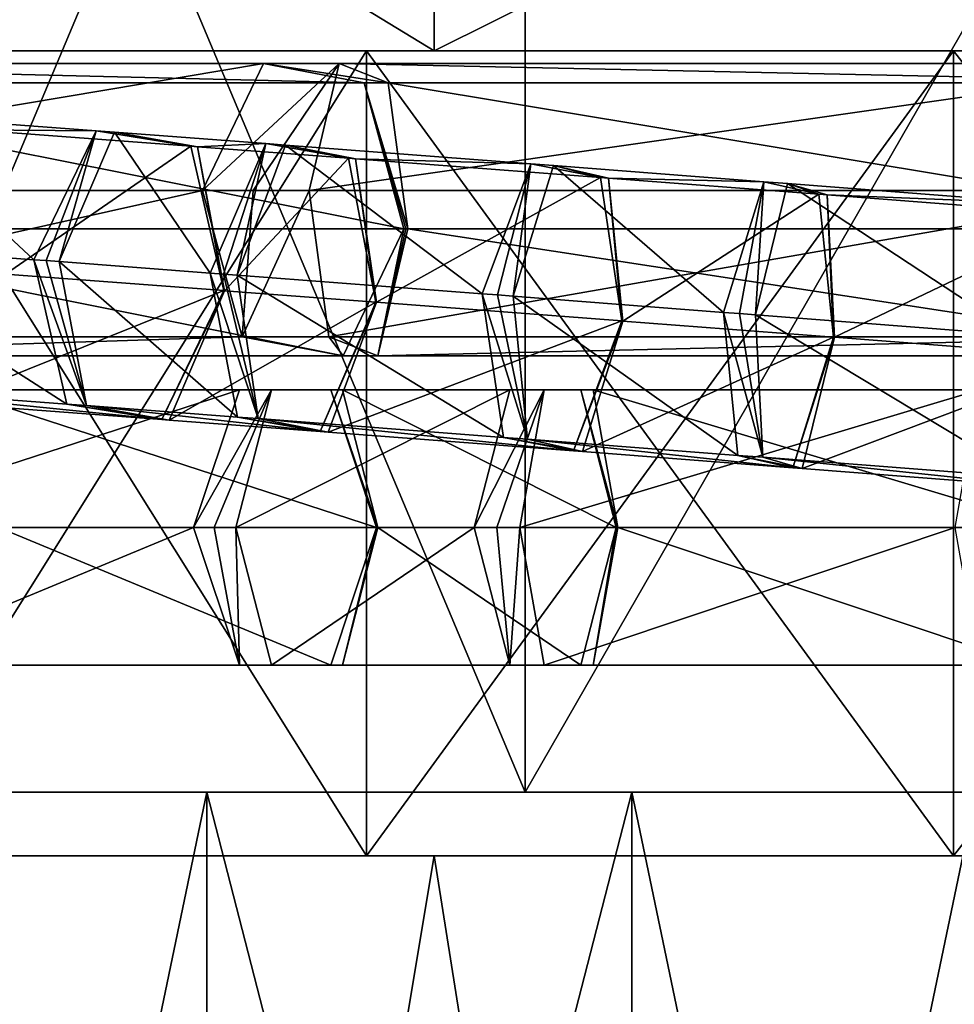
# Model space of a CAD drawing. Header units: millimetres. Extents: x -28.2 to 28.2, y -16.2 to 37.5.
# Tile 15 of 39: x -7.4 to -3, y 15.3 to 19.9. Entities that reach past the tile are written whole.
import ezdxf

# ---------------------------------------------------------------- set-up
doc = ezdxf.new("R2010")
doc.units = ezdxf.units.MM
doc.header["$LTSCALE"] = 65.185185
for name, color, linetype in [('10', 7, 'CONTINUOUS'), ('12', 7, 'CONTINUOUS'), ('13', 7, 'CONTINUOUS'), ('2', 7, 'CONTINUOUS'), ('254', 7, 'CONTINUOUS'), ('255', 7, 'CONTINUOUS'), ('256', 7, 'CONTINUOUS'), ('257', 7, 'CONTINUOUS'), ('258', 7, 'CONTINUOUS'), ('259', 7, 'CONTINUOUS'), ('260', 7, 'CONTINUOUS'), ('261', 7, 'CONTINUOUS'), ('262', 7, 'CONTINUOUS'), ('263', 7, 'CONTINUOUS'), ('3', 7, 'CONTINUOUS'), ('372', 7, 'CONTINUOUS'), ('373', 7, 'CONTINUOUS'), ('374', 7, 'CONTINUOUS'), ('375', 7, 'CONTINUOUS'), ('376', 7, 'CONTINUOUS'), ('377', 7, 'CONTINUOUS'), ('378', 7, 'CONTINUOUS'), ('379', 7, 'CONTINUOUS'), ('380', 7, 'CONTINUOUS'), ('381', 7, 'CONTINUOUS'), ('382', 7, 'CONTINUOUS'), ('383', 7, 'CONTINUOUS'), ('384', 7, 'CONTINUOUS'), ('385', 7, 'CONTINUOUS'), ('386', 7, 'CONTINUOUS'), ('387', 7, 'CONTINUOUS'), ('388', 7, 'CONTINUOUS'), ('389', 7, 'CONTINUOUS'), ('4', 7, 'CONTINUOUS'), ('422', 7, 'CONTINUOUS'), ('423', 7, 'CONTINUOUS'), ('424', 7, 'CONTINUOUS'), ('425', 7, 'CONTINUOUS'), ('426', 7, 'CONTINUOUS'), ('427', 7, 'CONTINUOUS'), ('5', 7, 'CONTINUOUS'), ('6', 7, 'CONTINUOUS'), ('7', 7, 'CONTINUOUS'), ('8', 7, 'CONTINUOUS'), ('9', 7, 'CONTINUOUS')]:
    doc.layers.add(name, color=color, linetype=linetype)

msp = doc.modelspace()

# ---------------------------------------------------------------- linework, layer by layer
at = {"layer": '10', "color": 7, "linetype": 'Continuous'}
for points in [[(-8.1317, 19.8, -8.1317), (-5.75, 19.8, -9.9593), (-8.1317, 16, -8.1317), (-8.1317, 19.8, -8.1317)], [(-5.75, 19.8, -9.9593), (-5.75, 16, -9.9593), (-8.1317, 16, -8.1317), (-5.75, 19.8, -9.9593)], [(-5.75, 19.8, -9.9593), (-2.9765, 19.8, -11.1081), (-5.75, 16, -9.9593), (-5.75, 19.8, -9.9593)], [(-2.9765, 19.8, -11.1081), (-2.9765, 16, -11.1081), (-5.75, 16, -9.9593), (-2.9765, 19.8, -11.1081)], [(0, 19.8, -11.5), (0, 16, -11.5), (-2.9765, 16, -11.1081), (0, 19.8, -11.5)], [(-2.9765, 19.8, -11.1081), (0, 19.8, -11.5), (-2.9765, 16, -11.1081), (-2.9765, 19.8, -11.1081)]]:
    msp.add_3dface(points, dxfattribs=at)
at = {"layer": '12', "color": 7, "linetype": 'Continuous'}
for points in [[(-8.1293, 16.3, -0.0897), (-6.5043, 16.3, 1.0909), (-8.1293, 8.5, -0.0897), (-8.1293, 16.3, -0.0897)], [(-8.1293, 8.5, -0.0897), (-6.5043, 16.3, 1.0909), (-6.5043, 8.5, 1.0909), (-8.1293, 8.5, -0.0897)], [(-6.5043, 16.3, 1.0909), (-4.4957, 16.3, 1.0909), (-6.5043, 8.5, 1.0909), (-6.5043, 16.3, 1.0909)], [(-6.5043, 8.5, 1.0909), (-4.4957, 16.3, 1.0909), (-4.4957, 8.5, 1.0909), (-6.5043, 8.5, 1.0909)], [(-4.4957, 16.3, 1.0909), (-2.8707, 16.3, -0.0897), (-4.4957, 8.5, 1.0909), (-4.4957, 16.3, 1.0909)], [(-4.4957, 8.5, 1.0909), (-2.8707, 16.3, -0.0897), (-2.8707, 8.5, -0.0897), (-4.4957, 8.5, 1.0909)]]:
    msp.add_3dface(points, dxfattribs=at)
at = {"layer": '13', "color": 7, "linetype": 'Continuous'}
for points in [[(-6.5043, 8.5, -5.0909), (-8.1293, 16.3, -3.9103), (-8.1293, 8.5, -3.9103), (-6.5043, 8.5, -5.0909)], [(-6.5043, 16.3, -5.0909), (-8.1293, 16.3, -3.9103), (-6.5043, 8.5, -5.0909), (-6.5043, 16.3, -5.0909)], [(-4.4957, 8.5, -5.0909), (-6.5043, 16.3, -5.0909), (-6.5043, 8.5, -5.0909), (-4.4957, 8.5, -5.0909)], [(-4.4957, 16.3, -5.0909), (-6.5043, 16.3, -5.0909), (-4.4957, 8.5, -5.0909), (-4.4957, 16.3, -5.0909)], [(-2.8707, 16.3, -3.9103), (-4.4957, 16.3, -5.0909), (-2.8707, 8.5, -3.9103), (-2.8707, 16.3, -3.9103)], [(-2.8707, 8.5, -3.9103), (-4.4957, 16.3, -5.0909), (-4.4957, 8.5, -5.0909), (-2.8707, 8.5, -3.9103)]]:
    msp.add_3dface(points, dxfattribs=at)
at = {"layer": '2', "color": 7, "linetype": 'Continuous'}
for points in [[(-5.4294, 16, -11.8119), (-8.1054, 0, -10.1638), (-9.8664, 16, -8.4649), (-5.4294, 16, -11.8119)], [(-2.8928, 0, -12.674), (-8.1054, 0, -10.1638), (-5.4294, 16, -11.8119), (-2.8928, 0, -12.674)], [(0, 16, -13), (-2.8928, 0, -12.674), (-5.4294, 16, -11.8119), (0, 16, -13)]]:
    msp.add_3dface(points, dxfattribs=at)
at = {"layer": '254', "linetype": 'Continuous'}
for points in [[(-6.3502, 18.1995, 10.9037), (-8.3511, 17.55, 9.9529), (-6.5662, 17.55, 11.2103), (-6.3502, 18.1995, 10.9037)], [(-8.1352, 18.1995, 9.6463), (-8.3511, 17.55, 9.9529), (-6.3502, 18.1995, 10.9037), (-8.1352, 18.1995, 9.6463)], [(-5.9183, 18.1995, 10.2905), (-8.1352, 18.1995, 9.6463), (-6.3502, 18.1995, 10.9037), (-5.9183, 18.1995, 10.2905)], [(-7.7032, 18.1995, 9.0332), (-8.1352, 18.1995, 9.6463), (-5.9183, 18.1995, 10.2905), (-7.7032, 18.1995, 9.0332)], [(-5.7023, 17.55, 9.984), (-7.7032, 18.1995, 9.0332), (-5.9183, 18.1995, 10.2905), (-5.7023, 17.55, 9.984)], [(-7.4873, 17.55, 8.7266), (-7.7032, 18.1995, 9.0332), (-5.7023, 17.55, 9.984), (-7.4873, 17.55, 8.7266)]]:
    msp.add_3dface(points, dxfattribs=at)
at = {"layer": '255', "linetype": 'Continuous'}
for points in [[(-8.3511, 17.55, 9.9529), (-8.1352, 16.9005, 9.6463), (-6.5662, 17.55, 11.2103), (-8.3511, 17.55, 9.9529)], [(-6.5662, 17.55, 11.2103), (-8.1352, 16.9005, 9.6463), (-6.3502, 16.9005, 10.9037), (-6.5662, 17.55, 11.2103)], [(-7.7032, 16.9005, 9.0332), (-7.4873, 17.55, 8.7266), (-5.9183, 16.9005, 10.2905), (-7.7032, 16.9005, 9.0332)], [(-7.4873, 17.55, 8.7266), (-5.7023, 17.55, 9.984), (-5.9183, 16.9005, 10.2905), (-7.4873, 17.55, 8.7266)], [(-8.1352, 16.9005, 9.6463), (-7.7032, 16.9005, 9.0332), (-6.3502, 16.9005, 10.9037), (-8.1352, 16.9005, 9.6463)], [(-6.3502, 16.9005, 10.9037), (-7.7032, 16.9005, 9.0332), (-5.9183, 16.9005, 10.2905), (-6.3502, 16.9005, 10.9037)]]:
    msp.add_3dface(points, dxfattribs=at)
at = {"layer": '256', "linetype": 'Continuous'}
for points in [[(-6.1989, 18.1995, 10.9941), (-6.5662, 17.55, 11.2103), (-6.4686, 17.55, 11.2736), (-6.1989, 18.1995, 10.9941)], [(-6.3502, 18.1995, 10.9037), (-6.5662, 17.55, 11.2103), (-6.1989, 18.1995, 10.9941), (-6.3502, 18.1995, 10.9037)], [(-6.3666, 17.55, 11.3295), (-6.1989, 18.1995, 10.9941), (-6.4686, 17.55, 11.2736), (-6.3666, 17.55, 11.3295)], [(-5.8636, 18.1995, 10.3232), (-6.3502, 18.1995, 10.9037), (-6.1989, 18.1995, 10.9941), (-5.8636, 18.1995, 10.3232)], [(-5.9183, 18.1995, 10.2905), (-6.3502, 18.1995, 10.9037), (-5.8636, 18.1995, 10.3232), (-5.9183, 18.1995, 10.2905)], [(-5.6959, 17.55, 9.9878), (-5.9183, 18.1995, 10.2905), (-5.8636, 18.1995, 10.3232), (-5.6959, 17.55, 9.9878)], [(-5.6992, 17.55, 9.986), (-5.9183, 18.1995, 10.2905), (-5.6959, 17.55, 9.9878), (-5.6992, 17.55, 9.986)], [(-5.7023, 17.55, 9.984), (-5.9183, 18.1995, 10.2905), (-5.6992, 17.55, 9.986), (-5.7023, 17.55, 9.984)]]:
    msp.add_3dface(points, dxfattribs=at)
at = {"layer": '257', "linetype": 'Continuous'}
for points in [[(-6.5662, 17.55, 11.2103), (-6.3502, 16.9005, 10.9037), (-6.4686, 17.55, 11.2736), (-6.5662, 17.55, 11.2103)], [(-6.3502, 16.9005, 10.9037), (-6.3666, 17.55, 11.3295), (-6.4686, 17.55, 11.2736), (-6.3502, 16.9005, 10.9037)], [(-6.3666, 17.55, 11.3295), (-6.3502, 16.9005, 10.9037), (-6.1989, 16.9005, 10.9941), (-6.3666, 17.55, 11.3295)], [(-5.9183, 16.9005, 10.2905), (-5.7023, 17.55, 9.984), (-5.8636, 16.9005, 10.3232), (-5.9183, 16.9005, 10.2905)], [(-5.6992, 17.55, 9.986), (-5.6959, 17.55, 9.9878), (-5.8636, 16.9005, 10.3232), (-5.6992, 17.55, 9.986)], [(-5.7023, 17.55, 9.984), (-5.6992, 17.55, 9.986), (-5.8636, 16.9005, 10.3232), (-5.7023, 17.55, 9.984)], [(-6.3502, 16.9005, 10.9037), (-5.9183, 16.9005, 10.2905), (-6.1989, 16.9005, 10.9941), (-6.3502, 16.9005, 10.9037)], [(-6.1989, 16.9005, 10.9941), (-5.9183, 16.9005, 10.2905), (-5.8636, 16.9005, 10.3232), (-6.1989, 16.9005, 10.9941)]]:
    msp.add_3dface(points, dxfattribs=at)
at = {"layer": '258', "linetype": 'Continuous'}
for points in [[(-6.1989, 18.1995, 10.9941), (-6.3666, 17.55, 11.3295), (-5.0731, 18.1995, 11.5568), (-6.1989, 18.1995, 10.9941)], [(-5.0731, 18.1995, 11.5568), (-6.3666, 17.55, 11.3295), (-5.2407, 17.55, 11.8923), (-5.0731, 18.1995, 11.5568)], [(-5.8636, 18.1995, 10.3232), (-6.1989, 18.1995, 10.9941), (-4.7377, 18.1995, 10.886), (-5.8636, 18.1995, 10.3232)], [(-4.7377, 18.1995, 10.886), (-6.1989, 18.1995, 10.9941), (-5.0731, 18.1995, 11.5568), (-4.7377, 18.1995, 10.886)], [(-5.6959, 17.55, 9.9878), (-5.8636, 18.1995, 10.3232), (-4.5701, 17.55, 10.5506), (-5.6959, 17.55, 9.9878)], [(-4.5701, 17.55, 10.5506), (-5.8636, 18.1995, 10.3232), (-4.7377, 18.1995, 10.886), (-4.5701, 17.55, 10.5506)]]:
    msp.add_3dface(points, dxfattribs=at)
at = {"layer": '259', "linetype": 'Continuous'}
for points in [[(-6.3666, 17.55, 11.3295), (-6.1989, 16.9005, 10.9941), (-5.2407, 17.55, 11.8923), (-6.3666, 17.55, 11.3295)], [(-5.2407, 17.55, 11.8923), (-6.1989, 16.9005, 10.9941), (-5.0731, 16.9005, 11.5568), (-5.2407, 17.55, 11.8923)], [(-5.8636, 16.9005, 10.3232), (-5.6959, 17.55, 9.9878), (-4.7377, 16.9005, 10.886), (-5.8636, 16.9005, 10.3232)], [(-5.6959, 17.55, 9.9878), (-4.5701, 17.55, 10.5506), (-4.7377, 16.9005, 10.886), (-5.6959, 17.55, 9.9878)], [(-6.1989, 16.9005, 10.9941), (-5.8636, 16.9005, 10.3232), (-5.0731, 16.9005, 11.5568), (-6.1989, 16.9005, 10.9941)], [(-5.0731, 16.9005, 11.5568), (-5.8636, 16.9005, 10.3232), (-4.7377, 16.9005, 10.886), (-5.0731, 16.9005, 11.5568)]]:
    msp.add_3dface(points, dxfattribs=at)
at = {"layer": '260', "linetype": 'Continuous'}
for points in [[(-4.9099, 18.1995, 11.6236), (-5.2407, 17.55, 11.8923), (-5.1348, 17.55, 11.9404), (-4.9099, 18.1995, 11.6236)], [(-5.0731, 18.1995, 11.5568), (-5.2407, 17.55, 11.8923), (-4.9099, 18.1995, 11.6236), (-5.0731, 18.1995, 11.5568)], [(-5.0255, 17.55, 11.9804), (-4.9099, 18.1995, 11.6236), (-5.1348, 17.55, 11.9404), (-5.0255, 17.55, 11.9804)], [(-4.6787, 18.1995, 10.9101), (-5.0731, 18.1995, 11.5568), (-4.9099, 18.1995, 11.6236), (-4.6787, 18.1995, 10.9101)], [(-4.7377, 18.1995, 10.886), (-5.0731, 18.1995, 11.5568), (-4.6787, 18.1995, 10.9101), (-4.7377, 18.1995, 10.886)], [(-4.5631, 17.55, 10.5534), (-4.7377, 18.1995, 10.886), (-4.6787, 18.1995, 10.9101), (-4.5631, 17.55, 10.5534)], [(-4.5667, 17.55, 10.5521), (-4.7377, 18.1995, 10.886), (-4.5631, 17.55, 10.5534), (-4.5667, 17.55, 10.5521)], [(-4.5701, 17.55, 10.5506), (-4.7377, 18.1995, 10.886), (-4.5667, 17.55, 10.5521), (-4.5701, 17.55, 10.5506)]]:
    msp.add_3dface(points, dxfattribs=at)
at = {"layer": '261', "linetype": 'Continuous'}
for points in [[(-5.2407, 17.55, 11.8923), (-5.0731, 16.9005, 11.5568), (-5.1348, 17.55, 11.9404), (-5.2407, 17.55, 11.8923)], [(-5.0731, 16.9005, 11.5568), (-5.0255, 17.55, 11.9804), (-5.1348, 17.55, 11.9404), (-5.0731, 16.9005, 11.5568)], [(-5.0255, 17.55, 11.9804), (-5.0731, 16.9005, 11.5568), (-4.9099, 16.9005, 11.6236), (-5.0255, 17.55, 11.9804)], [(-4.7377, 16.9005, 10.886), (-4.5701, 17.55, 10.5506), (-4.6787, 16.9005, 10.9101), (-4.7377, 16.9005, 10.886)], [(-4.5667, 17.55, 10.5521), (-4.5631, 17.55, 10.5534), (-4.6787, 16.9005, 10.9101), (-4.5667, 17.55, 10.5521)], [(-4.5701, 17.55, 10.5506), (-4.5667, 17.55, 10.5521), (-4.6787, 16.9005, 10.9101), (-4.5701, 17.55, 10.5506)], [(-5.0731, 16.9005, 11.5568), (-4.7377, 16.9005, 10.886), (-4.9099, 16.9005, 11.6236), (-5.0731, 16.9005, 11.5568)], [(-4.9099, 16.9005, 11.6236), (-4.7377, 16.9005, 10.886), (-4.6787, 16.9005, 10.9101), (-4.9099, 16.9005, 11.6236)]]:
    msp.add_3dface(points, dxfattribs=at)
at = {"layer": '262', "linetype": 'Continuous'}
for points in [[(-2.8545, 18.1995, 12.2896), (-5.0255, 17.55, 11.9804), (-2.97, 17.55, 12.6464), (-2.8545, 18.1995, 12.2896)], [(-4.9099, 18.1995, 11.6236), (-5.0255, 17.55, 11.9804), (-2.8545, 18.1995, 12.2896), (-4.9099, 18.1995, 11.6236)], [(-2.6233, 18.1995, 11.5762), (-4.9099, 18.1995, 11.6236), (-2.8545, 18.1995, 12.2896), (-2.6233, 18.1995, 11.5762)], [(-4.6787, 18.1995, 10.9101), (-4.9099, 18.1995, 11.6236), (-2.6233, 18.1995, 11.5762), (-4.6787, 18.1995, 10.9101)], [(-2.5077, 17.55, 11.2194), (-4.6787, 18.1995, 10.9101), (-2.6233, 18.1995, 11.5762), (-2.5077, 17.55, 11.2194)], [(-4.5631, 17.55, 10.5534), (-4.6787, 18.1995, 10.9101), (-2.5077, 17.55, 11.2194), (-4.5631, 17.55, 10.5534)]]:
    msp.add_3dface(points, dxfattribs=at)
at = {"layer": '263', "linetype": 'Continuous'}
for points in [[(-5.0255, 17.55, 11.9804), (-4.9099, 16.9005, 11.6236), (-2.97, 17.55, 12.6464), (-5.0255, 17.55, 11.9804)], [(-2.97, 17.55, 12.6464), (-4.9099, 16.9005, 11.6236), (-2.8545, 16.9005, 12.2896), (-2.97, 17.55, 12.6464)], [(-4.6787, 16.9005, 10.9101), (-4.5631, 17.55, 10.5534), (-2.6233, 16.9005, 11.5762), (-4.6787, 16.9005, 10.9101)], [(-4.5631, 17.55, 10.5534), (-2.5077, 17.55, 11.2194), (-2.6233, 16.9005, 11.5762), (-4.5631, 17.55, 10.5534)], [(-4.9099, 16.9005, 11.6236), (-4.6787, 16.9005, 10.9101), (-2.8545, 16.9005, 12.2896), (-4.9099, 16.9005, 11.6236)], [(-2.8545, 16.9005, 12.2896), (-4.6787, 16.9005, 10.9101), (-2.6233, 16.9005, 11.5762), (-2.8545, 16.9005, 12.2896)]]:
    msp.add_3dface(points, dxfattribs=at)
at = {"layer": '3', "color": 7, "linetype": 'Continuous'}
for points in [[(-9.8664, 22.5, -8.4649), (-5.4294, 22.5, -11.8119), (-9.8664, 19.8, -8.4649), (-9.8664, 22.5, -8.4649)], [(-9.8664, 19.8, -8.4649), (-5.4294, 22.5, -11.8119), (-5.4294, 19.8, -11.8119), (-9.8664, 19.8, -8.4649)], [(-9.8664, 22.5, 8.4649), (-5.4294, 19.8, 11.8119), (-5.4294, 22.5, 11.8119), (-9.8664, 22.5, 8.4649)], [(-9.8664, 19.8, 8.4649), (-5.4294, 19.8, 11.8119), (-9.8664, 22.5, 8.4649), (-9.8664, 19.8, 8.4649)], [(-5.4294, 19.8, -11.8119), (0, 22.5, -13), (0, 19.8, -13), (-5.4294, 19.8, -11.8119)], [(-5.4294, 22.5, -11.8119), (0, 22.5, -13), (-5.4294, 19.8, -11.8119), (-5.4294, 22.5, -11.8119)], [(-5.4294, 19.8, 11.8119), (0, 19.8, 13), (-5.4294, 22.5, 11.8119), (-5.4294, 19.8, 11.8119)], [(-5.4294, 22.5, 11.8119), (0, 19.8, 13), (0, 22.5, 13), (-5.4294, 22.5, 11.8119)], [(-9.8664, 16, 8.4649), (-8.1054, 0, 10.1638), (-5.4294, 16, 11.8119), (-9.8664, 16, 8.4649)], [(-8.1054, 0, 10.1638), (-2.8928, 0, 12.674), (-5.4294, 16, 11.8119), (-8.1054, 0, 10.1638)], [(-5.4294, 16, 11.8119), (-2.8928, 0, 12.674), (0, 16, 13), (-5.4294, 16, 11.8119)]]:
    msp.add_3dface(points, dxfattribs=at)
at = {"layer": '372', "linetype": 'Continuous'}
for points in [[(-3.7605, 19.1733, -12.0149), (-2.6715, 18.4577, -12.7354), (-3.9122, 18.5537, -12.4094), (-3.7605, 19.1733, -12.0149)], [(-2.5198, 19.0772, -12.3409), (-2.6715, 18.4577, -12.7354), (-3.7605, 19.1733, -12.0149), (-2.5198, 19.0772, -12.3409)], [(-3.5743, 19.1203, -11.2903), (-2.5198, 19.0772, -12.3409), (-3.7605, 19.1733, -12.0149), (-3.5743, 19.1203, -11.2903)], [(-2.3336, 19.0242, -11.6163), (-2.5198, 19.0772, -12.3409), (-3.5743, 19.1203, -11.2903), (-2.3336, 19.0242, -11.6163)], [(-3.5396, 18.4477, -10.9603), (-2.3336, 19.0242, -11.6163), (-3.5743, 19.1203, -11.2903), (-3.5396, 18.4477, -10.9603)], [(-2.299, 18.3516, -11.2863), (-2.3336, 19.0242, -11.6163), (-3.5396, 18.4477, -10.9603), (-2.299, 18.3516, -11.2863)]]:
    msp.add_3dface(points, dxfattribs=at)
at = {"layer": '373', "linetype": 'Continuous'}
for points in [[(-3.9122, 18.5537, -12.4094), (-2.6368, 17.7851, -12.4053), (-3.8775, 17.8811, -12.0794), (-3.9122, 18.5537, -12.4094)], [(-2.6715, 18.4577, -12.7354), (-2.6368, 17.7851, -12.4053), (-3.9122, 18.5537, -12.4094), (-2.6715, 18.4577, -12.7354)], [(-2.299, 18.3516, -11.2863), (-3.5396, 18.4477, -10.9603), (-3.6913, 17.8281, -11.3548), (-2.299, 18.3516, -11.2863)], [(-2.4506, 17.7321, -11.6808), (-2.299, 18.3516, -11.2863), (-3.6913, 17.8281, -11.3548), (-2.4506, 17.7321, -11.6808)], [(-2.6368, 17.7851, -12.4053), (-2.4506, 17.7321, -11.6808), (-3.8775, 17.8811, -12.0794), (-2.6368, 17.7851, -12.4053)], [(-3.8775, 17.8811, -12.0794), (-2.4506, 17.7321, -11.6808), (-3.6913, 17.8281, -11.3548), (-3.8775, 17.8811, -12.0794)]]:
    msp.add_3dface(points, dxfattribs=at)
at = {"layer": '374', "linetype": 'Continuous'}
for points in [[(-4.0634, 18.5654, -12.3612), (-3.8723, 19.1819, -11.9793), (-3.9884, 18.5596, -12.3873), (-4.0634, 18.5654, -12.3612)], [(-3.8723, 19.1819, -11.9793), (-3.9122, 18.5537, -12.4094), (-3.9884, 18.5596, -12.3873), (-3.8723, 19.1819, -11.9793)], [(-3.7605, 19.1733, -12.0149), (-3.9122, 18.5537, -12.4094), (-3.8723, 19.1819, -11.9793), (-3.7605, 19.1733, -12.0149)], [(-3.6129, 19.1233, -11.278), (-3.7605, 19.1733, -12.0149), (-3.8723, 19.1819, -11.9793), (-3.6129, 19.1233, -11.278)], [(-3.5743, 19.1203, -11.2903), (-3.7605, 19.1733, -12.0149), (-3.6129, 19.1233, -11.278), (-3.5743, 19.1203, -11.2903)], [(-3.5446, 18.4481, -10.9587), (-3.5743, 19.1203, -11.2903), (-3.6129, 19.1233, -11.278), (-3.5446, 18.4481, -10.9587)], [(-3.5421, 18.4479, -10.9596), (-3.5743, 19.1203, -11.2903), (-3.5446, 18.4481, -10.9587), (-3.5421, 18.4479, -10.9596)], [(-3.5396, 18.4477, -10.9603), (-3.5743, 19.1203, -11.2903), (-3.5421, 18.4479, -10.9596), (-3.5396, 18.4477, -10.9603)]]:
    msp.add_3dface(points, dxfattribs=at)
at = {"layer": '375', "linetype": 'Continuous'}
for points in [[(-4.0634, 18.5654, -12.3612), (-3.8775, 17.8811, -12.0794), (-3.9952, 17.8902, -12.0419), (-4.0634, 18.5654, -12.3612)], [(-3.8775, 17.8811, -12.0794), (-4.0634, 18.5654, -12.3612), (-3.9884, 18.5596, -12.3873), (-3.8775, 17.8811, -12.0794)], [(-3.9122, 18.5537, -12.4094), (-3.8775, 17.8811, -12.0794), (-3.9884, 18.5596, -12.3873), (-3.9122, 18.5537, -12.4094)], [(-3.5421, 18.4479, -10.9596), (-3.5446, 18.4481, -10.9587), (-3.7358, 17.8316, -11.3406), (-3.5421, 18.4479, -10.9596)], [(-3.5396, 18.4477, -10.9603), (-3.5421, 18.4479, -10.9596), (-3.7358, 17.8316, -11.3406), (-3.5396, 18.4477, -10.9603)], [(-3.6913, 17.8281, -11.3548), (-3.5396, 18.4477, -10.9603), (-3.7358, 17.8316, -11.3406), (-3.6913, 17.8281, -11.3548)], [(-3.9952, 17.8902, -12.0419), (-3.6913, 17.8281, -11.3548), (-3.7358, 17.8316, -11.3406), (-3.9952, 17.8902, -12.0419)], [(-3.8775, 17.8811, -12.0794), (-3.6913, 17.8281, -11.3548), (-3.9952, 17.8902, -12.0419), (-3.8775, 17.8811, -12.0794)]]:
    msp.add_3dface(points, dxfattribs=at)
at = {"layer": '376', "linetype": 'Continuous'}
for points in [[(-4.8662, 19.2583, -11.6052), (-4.0634, 18.5654, -12.3612), (-5.0573, 18.6418, -11.9872), (-4.8662, 19.2583, -11.6052)], [(-4.6068, 19.1997, -10.904), (-3.8723, 19.1819, -11.9793), (-4.8662, 19.2583, -11.6052), (-4.6068, 19.1997, -10.904)], [(-3.8723, 19.1819, -11.9793), (-4.0634, 18.5654, -12.3612), (-4.8662, 19.2583, -11.6052), (-3.8723, 19.1819, -11.9793)], [(-4.5385, 18.5245, -10.5847), (-3.6129, 19.1233, -11.278), (-4.6068, 19.1997, -10.904), (-4.5385, 18.5245, -10.5847)], [(-3.6129, 19.1233, -11.278), (-3.8723, 19.1819, -11.9793), (-4.6068, 19.1997, -10.904), (-3.6129, 19.1233, -11.278)], [(-3.5446, 18.4481, -10.9587), (-3.6129, 19.1233, -11.278), (-4.5385, 18.5245, -10.5847), (-3.5446, 18.4481, -10.9587)]]:
    msp.add_3dface(points, dxfattribs=at)
at = {"layer": '377', "linetype": 'Continuous'}
for points in [[(-4.0634, 18.5654, -12.3612), (-3.9952, 17.8902, -12.0419), (-5.0573, 18.6418, -11.9872), (-4.0634, 18.5654, -12.3612)], [(-5.0573, 18.6418, -11.9872), (-3.9952, 17.8902, -12.0419), (-4.9891, 17.9667, -11.6678), (-5.0573, 18.6418, -11.9872)], [(-3.5446, 18.4481, -10.9587), (-4.5385, 18.5245, -10.5847), (-4.7297, 17.908, -10.9666), (-3.5446, 18.4481, -10.9587)], [(-3.7358, 17.8316, -11.3406), (-3.5446, 18.4481, -10.9587), (-4.7297, 17.908, -10.9666), (-3.7358, 17.8316, -11.3406)], [(-4.9891, 17.9667, -11.6678), (-3.7358, 17.8316, -11.3406), (-4.7297, 17.908, -10.9666), (-4.9891, 17.9667, -11.6678)], [(-3.9952, 17.8902, -12.0419), (-3.7358, 17.8316, -11.3406), (-4.9891, 17.9667, -11.6678), (-3.9952, 17.8902, -12.0419)]]:
    msp.add_3dface(points, dxfattribs=at)
at = {"layer": '378', "linetype": 'Continuous'}
for points in [[(-5.2029, 18.653, -11.9237), (-4.9737, 19.2666, -11.5583), (-5.1309, 18.6475, -11.9573), (-5.2029, 18.653, -11.9237)], [(-4.9737, 19.2666, -11.5583), (-5.0573, 18.6418, -11.9872), (-5.1309, 18.6475, -11.9573), (-4.9737, 19.2666, -11.5583)], [(-4.8662, 19.2583, -11.6052), (-5.0573, 18.6418, -11.9872), (-4.9737, 19.2666, -11.5583), (-4.8662, 19.2583, -11.6052)], [(-4.6439, 19.2025, -10.8878), (-4.8662, 19.2583, -11.6052), (-4.9737, 19.2666, -11.5583), (-4.6439, 19.2025, -10.8878)], [(-4.6068, 19.1997, -10.904), (-4.8662, 19.2583, -11.6052), (-4.6439, 19.2025, -10.8878), (-4.6068, 19.1997, -10.904)], [(-4.5433, 18.5249, -10.5826), (-4.6068, 19.1997, -10.904), (-4.6439, 19.2025, -10.8878), (-4.5433, 18.5249, -10.5826)], [(-4.5385, 18.5245, -10.5847), (-4.6068, 19.1997, -10.904), (-4.5409, 18.5247, -10.5837), (-4.5385, 18.5245, -10.5847)], [(-4.5409, 18.5247, -10.5837), (-4.6068, 19.1997, -10.904), (-4.5433, 18.5249, -10.5826), (-4.5409, 18.5247, -10.5837)]]:
    msp.add_3dface(points, dxfattribs=at)
at = {"layer": '379', "linetype": 'Continuous'}
for points in [[(-5.2029, 18.653, -11.9237), (-4.9891, 17.9667, -11.6678), (-5.1022, 17.9753, -11.6185), (-5.2029, 18.653, -11.9237)], [(-4.9891, 17.9667, -11.6678), (-5.2029, 18.653, -11.9237), (-5.1309, 18.6475, -11.9573), (-4.9891, 17.9667, -11.6678)], [(-5.0573, 18.6418, -11.9872), (-4.9891, 17.9667, -11.6678), (-5.1309, 18.6475, -11.9573), (-5.0573, 18.6418, -11.9872)], [(-4.5409, 18.5247, -10.5837), (-4.5433, 18.5249, -10.5826), (-4.7725, 17.9113, -10.9479), (-4.5409, 18.5247, -10.5837)], [(-4.5385, 18.5245, -10.5847), (-4.5409, 18.5247, -10.5837), (-4.7725, 17.9113, -10.9479), (-4.5385, 18.5245, -10.5847)], [(-4.7297, 17.908, -10.9666), (-4.5385, 18.5245, -10.5847), (-4.7725, 17.9113, -10.9479), (-4.7297, 17.908, -10.9666)], [(-5.1022, 17.9753, -11.6185), (-4.7297, 17.908, -10.9666), (-4.7725, 17.9113, -10.9479), (-5.1022, 17.9753, -11.6185)], [(-4.9891, 17.9667, -11.6678), (-4.7297, 17.908, -10.9666), (-5.1022, 17.9753, -11.6185), (-4.9891, 17.9667, -11.6678)]]:
    msp.add_3dface(points, dxfattribs=at)
at = {"layer": '380', "linetype": 'Continuous'}
for points in [[(-6.1321, 19.355, -10.9802), (-5.2029, 18.653, -11.9237), (-6.3612, 18.7414, -11.3455), (-6.1321, 19.355, -10.9802)], [(-5.8023, 19.2909, -10.3096), (-4.9737, 19.2666, -11.5583), (-6.1321, 19.355, -10.9802), (-5.8023, 19.2909, -10.3096)], [(-4.9737, 19.2666, -11.5583), (-5.2029, 18.653, -11.9237), (-6.1321, 19.355, -10.9802), (-4.9737, 19.2666, -11.5583)], [(-5.7017, 18.6133, -10.0044), (-4.6439, 19.2025, -10.8878), (-5.8023, 19.2909, -10.3096), (-5.7017, 18.6133, -10.0044)], [(-4.6439, 19.2025, -10.8878), (-4.9737, 19.2666, -11.5583), (-5.8023, 19.2909, -10.3096), (-4.6439, 19.2025, -10.8878)], [(-4.5433, 18.5249, -10.5826), (-4.6439, 19.2025, -10.8878), (-5.7017, 18.6133, -10.0044), (-4.5433, 18.5249, -10.5826)]]:
    msp.add_3dface(points, dxfattribs=at)
at = {"layer": '381', "linetype": 'Continuous'}
for points in [[(-6.3612, 18.7414, -11.3455), (-5.1022, 17.9753, -11.6185), (-6.2606, 18.0637, -11.0403), (-6.3612, 18.7414, -11.3455)], [(-5.2029, 18.653, -11.9237), (-5.1022, 17.9753, -11.6185), (-6.3612, 18.7414, -11.3455), (-5.2029, 18.653, -11.9237)], [(-4.5433, 18.5249, -10.5826), (-5.7017, 18.6133, -10.0044), (-5.9308, 17.9997, -10.3698), (-4.5433, 18.5249, -10.5826)], [(-4.7725, 17.9113, -10.9479), (-4.5433, 18.5249, -10.5826), (-5.9308, 17.9997, -10.3698), (-4.7725, 17.9113, -10.9479)], [(-6.2606, 18.0637, -11.0403), (-4.7725, 17.9113, -10.9479), (-5.9308, 17.9997, -10.3698), (-6.2606, 18.0637, -11.0403)], [(-5.1022, 17.9753, -11.6185), (-4.7725, 17.9113, -10.9479), (-6.2606, 18.0637, -11.0403), (-5.1022, 17.9753, -11.6185)]]:
    msp.add_3dface(points, dxfattribs=at)
at = {"layer": '382', "linetype": 'Continuous'}
for points in [[(-6.4873, 18.7509, -11.2751), (-6.2252, 19.3621, -10.9281), (-6.4251, 18.7462, -11.3118), (-6.4873, 18.7509, -11.2751)], [(-6.2252, 19.3621, -10.9281), (-6.3612, 18.7414, -11.3455), (-6.4251, 18.7462, -11.3118), (-6.2252, 19.3621, -10.9281)], [(-6.1321, 19.355, -10.9802), (-6.3612, 18.7414, -11.3455), (-6.2252, 19.3621, -10.9281), (-6.1321, 19.355, -10.9802)], [(-5.8344, 19.2934, -10.2917), (-6.1321, 19.355, -10.9802), (-6.2252, 19.3621, -10.9281), (-5.8344, 19.2934, -10.2917)], [(-5.8023, 19.2909, -10.3096), (-6.1321, 19.355, -10.9802), (-5.8344, 19.2934, -10.2917), (-5.8023, 19.2909, -10.3096)], [(-5.7058, 18.6136, -10.0021), (-5.8023, 19.2909, -10.3096), (-5.8344, 19.2934, -10.2917), (-5.7058, 18.6136, -10.0021)], [(-5.7017, 18.6133, -10.0044), (-5.8023, 19.2909, -10.3096), (-5.7037, 18.6134, -10.0033), (-5.7017, 18.6133, -10.0044)], [(-5.7037, 18.6134, -10.0033), (-5.8023, 19.2909, -10.3096), (-5.7058, 18.6136, -10.0021), (-5.7037, 18.6134, -10.0033)]]:
    msp.add_3dface(points, dxfattribs=at)
at = {"layer": '383', "linetype": 'Continuous'}
for points in [[(-6.2606, 18.0637, -11.0403), (-6.4873, 18.7509, -11.2751), (-6.4251, 18.7462, -11.3118), (-6.2606, 18.0637, -11.0403)], [(-6.4873, 18.7509, -11.2751), (-6.2606, 18.0637, -11.0403), (-6.3586, 18.0712, -10.9855), (-6.4873, 18.7509, -11.2751)], [(-6.3612, 18.7414, -11.3455), (-6.2606, 18.0637, -11.0403), (-6.4251, 18.7462, -11.3118), (-6.3612, 18.7414, -11.3455)], [(-5.7037, 18.6134, -10.0033), (-5.7058, 18.6136, -10.0021), (-5.9679, 18.0025, -10.349), (-5.7037, 18.6134, -10.0033)], [(-5.7017, 18.6133, -10.0044), (-5.7037, 18.6134, -10.0033), (-5.9679, 18.0025, -10.349), (-5.7017, 18.6133, -10.0044)], [(-5.9308, 17.9997, -10.3698), (-5.7017, 18.6133, -10.0044), (-5.9679, 18.0025, -10.349), (-5.9308, 17.9997, -10.3698)], [(-6.2606, 18.0637, -11.0403), (-5.9308, 17.9997, -10.3698), (-6.3586, 18.0712, -10.9855), (-6.2606, 18.0637, -11.0403)], [(-6.3586, 18.0712, -10.9855), (-5.9308, 17.9997, -10.3698), (-5.9679, 18.0025, -10.349), (-6.3586, 18.0712, -10.9855)]]:
    msp.add_3dface(points, dxfattribs=at)
at = {"layer": '384', "linetype": 'Continuous'}
for points in [[(-6.9394, 19.4161, -10.4838), (-6.4873, 18.7509, -11.2751), (-7.2015, 18.805, -10.8307), (-6.9394, 19.4161, -10.4838)], [(-6.2252, 19.3621, -10.9281), (-6.4873, 18.7509, -11.2751), (-6.9394, 19.4161, -10.4838), (-6.2252, 19.3621, -10.9281)], [(-6.5487, 19.3474, -9.8473), (-6.2252, 19.3621, -10.9281), (-6.9394, 19.4161, -10.4838), (-6.5487, 19.3474, -9.8473)], [(-5.8344, 19.2934, -10.2917), (-6.2252, 19.3621, -10.9281), (-6.5487, 19.3474, -9.8473), (-5.8344, 19.2934, -10.2917)], [(-6.42, 18.6677, -9.5578), (-5.8344, 19.2934, -10.2917), (-6.5487, 19.3474, -9.8473), (-6.42, 18.6677, -9.5578)], [(-5.7058, 18.6136, -10.0021), (-5.8344, 19.2934, -10.2917), (-6.42, 18.6677, -9.5578), (-5.7058, 18.6136, -10.0021)]]:
    msp.add_3dface(points, dxfattribs=at)
at = {"layer": '385', "linetype": 'Continuous'}
for points in [[(-7.2015, 18.805, -10.8307), (-6.3586, 18.0712, -10.9855), (-7.0729, 18.1252, -10.5412), (-7.2015, 18.805, -10.8307)], [(-6.4873, 18.7509, -11.2751), (-6.3586, 18.0712, -10.9855), (-7.2015, 18.805, -10.8307), (-6.4873, 18.7509, -11.2751)], [(-5.7058, 18.6136, -10.0021), (-6.42, 18.6677, -9.5578), (-6.6821, 18.0566, -9.9047), (-5.7058, 18.6136, -10.0021)], [(-5.9679, 18.0025, -10.349), (-5.7058, 18.6136, -10.0021), (-6.6821, 18.0566, -9.9047), (-5.9679, 18.0025, -10.349)], [(-7.0729, 18.1252, -10.5412), (-5.9679, 18.0025, -10.349), (-6.6821, 18.0566, -9.9047), (-7.0729, 18.1252, -10.5412)], [(-6.3586, 18.0712, -10.9855), (-5.9679, 18.0025, -10.349), (-7.0729, 18.1252, -10.5412), (-6.3586, 18.0712, -10.9855)]]:
    msp.add_3dface(points, dxfattribs=at)
at = {"layer": '386', "linetype": 'Continuous'}
for points in [[(-7.3205, 18.814, -10.7488), (-7.0273, 19.4228, -10.4233), (-7.262, 18.8096, -10.7911), (-7.3205, 18.814, -10.7488)], [(-7.0273, 19.4228, -10.4233), (-7.2015, 18.805, -10.8307), (-7.262, 18.8096, -10.7911), (-7.0273, 19.4228, -10.4233)], [(-6.9394, 19.4161, -10.4838), (-7.2015, 18.805, -10.8307), (-7.0273, 19.4228, -10.4233), (-6.9394, 19.4161, -10.4838)], [(-6.579, 19.3497, -9.8264), (-6.9394, 19.4161, -10.4838), (-7.0273, 19.4228, -10.4233), (-6.579, 19.3497, -9.8264)], [(-6.5487, 19.3474, -9.8473), (-6.9394, 19.4161, -10.4838), (-6.579, 19.3497, -9.8264), (-6.5487, 19.3474, -9.8473)], [(-6.4239, 18.668, -9.5551), (-6.5487, 19.3474, -9.8473), (-6.579, 19.3497, -9.8264), (-6.4239, 18.668, -9.5551)], [(-6.422, 18.6678, -9.5565), (-6.5487, 19.3474, -9.8473), (-6.4239, 18.668, -9.5551), (-6.422, 18.6678, -9.5565)], [(-6.42, 18.6677, -9.5578), (-6.5487, 19.3474, -9.8473), (-6.422, 18.6678, -9.5565), (-6.42, 18.6677, -9.5578)]]:
    msp.add_3dface(points, dxfattribs=at)
at = {"layer": '387', "linetype": 'Continuous'}
for points in [[(-7.3205, 18.814, -10.7488), (-7.0729, 18.1252, -10.5412), (-7.1654, 18.1322, -10.4775), (-7.3205, 18.814, -10.7488)], [(-7.0729, 18.1252, -10.5412), (-7.3205, 18.814, -10.7488), (-7.262, 18.8096, -10.7911), (-7.0729, 18.1252, -10.5412)], [(-7.2015, 18.805, -10.8307), (-7.0729, 18.1252, -10.5412), (-7.262, 18.8096, -10.7911), (-7.2015, 18.805, -10.8307)], [(-6.422, 18.6678, -9.5565), (-6.4239, 18.668, -9.5551), (-6.7171, 18.0592, -9.8806), (-6.422, 18.6678, -9.5565)], [(-6.42, 18.6677, -9.5578), (-6.422, 18.6678, -9.5565), (-6.7171, 18.0592, -9.8806), (-6.42, 18.6677, -9.5578)], [(-6.6821, 18.0566, -9.9047), (-6.42, 18.6677, -9.5578), (-6.7171, 18.0592, -9.8806), (-6.6821, 18.0566, -9.9047)], [(-7.1654, 18.1322, -10.4775), (-6.6821, 18.0566, -9.9047), (-6.7171, 18.0592, -9.8806), (-7.1654, 18.1322, -10.4775)], [(-7.0729, 18.1252, -10.5412), (-6.6821, 18.0566, -9.9047), (-7.1654, 18.1322, -10.4775), (-7.0729, 18.1252, -10.5412)]]:
    msp.add_3dface(points, dxfattribs=at)
at = {"layer": '388', "linetype": 'Continuous'}
for points in [[(-8.0585, 19.5001, -9.6393), (-7.3205, 18.814, -10.7488), (-8.3517, 18.8914, -9.9648), (-8.0585, 19.5001, -9.6393)], [(-7.6102, 19.4271, -9.0425), (-7.0273, 19.4228, -10.4233), (-8.0585, 19.5001, -9.6393), (-7.6102, 19.4271, -9.0425)], [(-7.0273, 19.4228, -10.4233), (-7.3205, 18.814, -10.7488), (-8.0585, 19.5001, -9.6393), (-7.0273, 19.4228, -10.4233)], [(-7.4551, 18.7453, -8.7711), (-6.579, 19.3497, -9.8264), (-7.6102, 19.4271, -9.0425), (-7.4551, 18.7453, -8.7711)], [(-6.579, 19.3497, -9.8264), (-7.0273, 19.4228, -10.4233), (-7.6102, 19.4271, -9.0425), (-6.579, 19.3497, -9.8264)], [(-6.4239, 18.668, -9.5551), (-6.579, 19.3497, -9.8264), (-7.4551, 18.7453, -8.7711), (-6.4239, 18.668, -9.5551)]]:
    msp.add_3dface(points, dxfattribs=at)
at = {"layer": '389', "linetype": 'Continuous'}
for points in [[(-8.3517, 18.8914, -9.9648), (-7.1654, 18.1322, -10.4775), (-8.1965, 18.2096, -9.6935), (-8.3517, 18.8914, -9.9648)], [(-7.3205, 18.814, -10.7488), (-7.1654, 18.1322, -10.4775), (-8.3517, 18.8914, -9.9648), (-7.3205, 18.814, -10.7488)], [(-6.4239, 18.668, -9.5551), (-7.4551, 18.7453, -8.7711), (-7.7483, 18.1366, -9.0967), (-6.4239, 18.668, -9.5551)], [(-6.7171, 18.0592, -9.8806), (-6.4239, 18.668, -9.5551), (-7.7483, 18.1366, -9.0967), (-6.7171, 18.0592, -9.8806)], [(-8.1965, 18.2096, -9.6935), (-6.7171, 18.0592, -9.8806), (-7.7483, 18.1366, -9.0967), (-8.1965, 18.2096, -9.6935)], [(-7.1654, 18.1322, -10.4775), (-6.7171, 18.0592, -9.8806), (-8.1965, 18.2096, -9.6935), (-7.1654, 18.1322, -10.4775)]]:
    msp.add_3dface(points, dxfattribs=at)
at = {"layer": '4', "color": 7, "linetype": 'Continuous'}
for points in [[(-8.1293, 16.3, -0.0897), (-10, 16.3), (-6.5043, 16.3, 1.0909), (-8.1293, 16.3, -0.0897)], [(-10, 16.3), (-8.6603, 16.3, 4.9999), (-6.5043, 16.3, 1.0909), (-10, 16.3)], [(-1.25, 16.3, -6.7), (-8.6603, 16.3, -4.9999), (-0.8839, 16.3, -5.8161), (-1.25, 16.3, -6.7)], [(-0.8839, 16.3, -7.5839), (-8.6603, 16.3, -4.9999), (-1.25, 16.3, -6.7), (-0.8839, 16.3, -7.5839)], [(0, 16.3, -7.95), (-8.6603, 16.3, -4.9999), (-0.8839, 16.3, -7.5839), (0, 16.3, -7.95)], [(-5, 16.3, -8.6602), (-8.6603, 16.3, -4.9999), (0, 16.3, -7.95), (-5, 16.3, -8.6602)], [(8.6603, 16.3, 4.9999), (-8.6603, 16.3, 4.9999), (0, 16.3, 5.45), (8.6603, 16.3, 4.9999)], [(-8.6603, 16.3, 4.9999), (-5, 16.3, 8.6602), (-0.8839, 16.3, 5.8161), (-8.6603, 16.3, 4.9999)], [(0, 16.3, 5.45), (-8.6603, 16.3, 4.9999), (-0.8839, 16.3, 5.8161), (0, 16.3, 5.45)], [(-6.5043, 16.3, 1.0909), (-8.6603, 16.3, 4.9999), (-4.4957, 16.3, 1.0909), (-6.5043, 16.3, 1.0909)], [(-8.6603, 16.3, 4.9999), (10, 16.3), (-4.4957, 16.3, 1.0909), (-8.6603, 16.3, 4.9999)], [(-0.8839, 16.3, -5.8161), (-8.6603, 16.3, -4.9999), (0, 16.3, -5.45), (-0.8839, 16.3, -5.8161)], [(0, 16.3, -5.45), (-8.6603, 16.3, -4.9999), (-6.5043, 16.3, -5.0909), (0, 16.3, -5.45)], [(-6.5043, 16.3, -5.0909), (-8.6603, 16.3, -4.9999), (-8.1293, 16.3, -3.9103), (-6.5043, 16.3, -5.0909)], [(8.6603, 16.3, 4.9999), (10, 16.3), (-8.6603, 16.3, 4.9999), (8.6603, 16.3, 4.9999)], [(-4.4957, 16.3, -5.0909), (0, 16.3, -5.45), (-6.5043, 16.3, -5.0909), (-4.4957, 16.3, -5.0909)], [(0, 16.3, 10), (5, 16.3, 8.6602), (-5, 16.3, 8.6602), (0, 16.3, 10)], [(-5, 16.3, 8.6602), (5, 16.3, 8.6602), (0, 16.3, 7.95), (-5, 16.3, 8.6602)], [(-0.8839, 16.3, 5.8161), (-5, 16.3, 8.6602), (-1.25, 16.3, 6.7), (-0.8839, 16.3, 5.8161)], [(-1.25, 16.3, 6.7), (-5, 16.3, 8.6602), (-0.8839, 16.3, 7.5839), (-1.25, 16.3, 6.7)], [(-0.8839, 16.3, 7.5839), (-5, 16.3, 8.6602), (0, 16.3, 7.95), (-0.8839, 16.3, 7.5839)], [(0, 16.3, -10), (-5, 16.3, -8.6602), (5, 16.3, -8.6602), (0, 16.3, -10)], [(5, 16.3, -8.6602), (-5, 16.3, -8.6602), (0, 16.3, -7.95), (5, 16.3, -8.6602)], [(-4.4957, 16.3, 1.0909), (10, 16.3), (-2.8707, 16.3, -0.0897), (-4.4957, 16.3, 1.0909)], [(8.6603, 16.3, -4.9999), (0, 16.3, -5.45), (-4.4957, 16.3, -5.0909), (8.6603, 16.3, -4.9999)], [(-2.8707, 16.3, -3.9103), (8.6603, 16.3, -4.9999), (-4.4957, 16.3, -5.0909), (-2.8707, 16.3, -3.9103)]]:
    msp.add_3dface(points, dxfattribs=at)
at = {"layer": '422', "linetype": 'Continuous'}
for points in [[(-6.2366, 19.7399, 10.8473), (-9.8074, 19.1401, 8.4665), (-6.5244, 19.1401, 11.1937), (-6.2366, 19.7399, 10.8473)], [(-9.5196, 19.7399, 8.1202), (-9.8074, 19.1401, 8.4665), (-6.2366, 19.7399, 10.8473), (-9.5196, 19.7399, 8.1202)], [(-5.7609, 19.6498, 10.2746), (-9.5196, 19.7399, 8.1202), (-6.2366, 19.7399, 10.8473), (-5.7609, 19.6498, 10.2746)], [(-9.0439, 19.6498, 7.5474), (-9.5196, 19.7399, 8.1202), (-5.7609, 19.6498, 10.2746), (-9.0439, 19.6498, 7.5474)], [(-5.5728, 18.9599, 10.0482), (-9.0439, 19.6498, 7.5474), (-5.7609, 19.6498, 10.2746), (-5.5728, 18.9599, 10.0482)], [(-8.8558, 18.9599, 7.3211), (-9.0439, 19.6498, 7.5474), (-5.5728, 18.9599, 10.0482), (-8.8558, 18.9599, 7.3211)]]:
    msp.add_3dface(points, dxfattribs=at)
at = {"layer": '423', "linetype": 'Continuous'}
for points in [[(-9.8074, 19.1401, 8.4665), (-9.6193, 18.4502, 8.2402), (-6.5244, 19.1401, 11.1937), (-9.8074, 19.1401, 8.4665)], [(-6.5244, 19.1401, 11.1937), (-9.6193, 18.4502, 8.2402), (-6.3364, 18.4502, 10.9674), (-6.5244, 19.1401, 11.1937)], [(-9.1436, 18.3601, 7.6675), (-8.8558, 18.9599, 7.3211), (-5.8606, 18.3601, 10.3946), (-9.1436, 18.3601, 7.6675)], [(-8.8558, 18.9599, 7.3211), (-5.5728, 18.9599, 10.0482), (-5.8606, 18.3601, 10.3946), (-8.8558, 18.9599, 7.3211)], [(-9.6193, 18.4502, 8.2402), (-9.1436, 18.3601, 7.6675), (-6.3364, 18.4502, 10.9674), (-9.6193, 18.4502, 8.2402)], [(-6.3364, 18.4502, 10.9674), (-9.1436, 18.3601, 7.6675), (-5.8606, 18.3601, 10.3946), (-6.3364, 18.4502, 10.9674)]]:
    msp.add_3dface(points, dxfattribs=at)
at = {"layer": '424', "linetype": 'Continuous'}
for points in [[(-5.8793, 19.7399, 11.0451), (-6.5244, 19.1401, 11.1937), (-6.2853, 19.1401, 11.357), (-5.8793, 19.7399, 11.0451)], [(-6.2366, 19.7399, 10.8473), (-6.5244, 19.1401, 11.1937), (-5.8793, 19.7399, 11.0451), (-6.2366, 19.7399, 10.8473)], [(-6.02, 19.1401, 11.4728), (-5.8793, 19.7399, 11.0451), (-6.2853, 19.1401, 11.357), (-6.02, 19.1401, 11.4728)], [(-5.7609, 19.6498, 10.2746), (-6.2366, 19.7399, 10.8473), (-5.6467, 19.6498, 10.3378), (-5.7609, 19.6498, 10.2746)], [(-5.6467, 19.6498, 10.3378), (-6.2366, 19.7399, 10.8473), (-5.8793, 19.7399, 11.0451), (-5.6467, 19.6498, 10.3378)], [(-5.5643, 18.9599, 10.0541), (-5.7609, 19.6498, 10.2746), (-5.5547, 18.9599, 10.0583), (-5.5643, 18.9599, 10.0541)], [(-5.5728, 18.9599, 10.0482), (-5.7609, 19.6498, 10.2746), (-5.5643, 18.9599, 10.0541), (-5.5728, 18.9599, 10.0482)], [(-5.5547, 18.9599, 10.0583), (-5.7609, 19.6498, 10.2746), (-5.6467, 19.6498, 10.3378), (-5.5547, 18.9599, 10.0583)]]:
    msp.add_3dface(points, dxfattribs=at)
at = {"layer": '425', "linetype": 'Continuous'}
for points in [[(-6.5244, 19.1401, 11.1937), (-6.3364, 18.4502, 10.9674), (-6.2853, 19.1401, 11.357), (-6.5244, 19.1401, 11.1937)], [(-6.3364, 18.4502, 10.9674), (-6.02, 19.1401, 11.4728), (-6.2853, 19.1401, 11.357), (-6.3364, 18.4502, 10.9674)], [(-6.02, 19.1401, 11.4728), (-6.3364, 18.4502, 10.9674), (-5.9281, 18.4502, 11.1933), (-6.02, 19.1401, 11.4728)], [(-5.8606, 18.3601, 10.3946), (-5.5728, 18.9599, 10.0482), (-5.6954, 18.3601, 10.486), (-5.8606, 18.3601, 10.3946)], [(-5.5728, 18.9599, 10.0482), (-5.5643, 18.9599, 10.0541), (-5.6954, 18.3601, 10.486), (-5.5728, 18.9599, 10.0482)], [(-5.5643, 18.9599, 10.0541), (-5.5547, 18.9599, 10.0583), (-5.6954, 18.3601, 10.486), (-5.5643, 18.9599, 10.0541)], [(-6.3364, 18.4502, 10.9674), (-5.8606, 18.3601, 10.3946), (-5.9281, 18.4502, 11.1933), (-6.3364, 18.4502, 10.9674)], [(-5.9281, 18.4502, 11.1933), (-5.8606, 18.3601, 10.3946), (-5.6954, 18.3601, 10.486), (-5.9281, 18.4502, 11.1933)]]:
    msp.add_3dface(points, dxfattribs=at)
at = {"layer": '426', "linetype": 'Continuous'}
for points in [[(-1.8251, 19.7399, 12.3786), (-6.02, 19.1401, 11.4728), (-1.9658, 19.1401, 12.8063), (-1.8251, 19.7399, 12.3786)], [(-5.8793, 19.7399, 11.0451), (-6.02, 19.1401, 11.4728), (-1.8251, 19.7399, 12.3786), (-5.8793, 19.7399, 11.0451)], [(-1.5924, 19.6498, 11.6713), (-5.8793, 19.7399, 11.0451), (-1.8251, 19.7399, 12.3786), (-1.5924, 19.6498, 11.6713)], [(-5.6467, 19.6498, 10.3378), (-5.8793, 19.7399, 11.0451), (-1.5924, 19.6498, 11.6713), (-5.6467, 19.6498, 10.3378)], [(-5.5547, 18.9599, 10.0583), (-5.6467, 19.6498, 10.3378), (-1.5005, 18.9599, 11.3918), (-5.5547, 18.9599, 10.0583)], [(-1.5005, 18.9599, 11.3918), (-5.6467, 19.6498, 10.3378), (-1.5924, 19.6498, 11.6713), (-1.5005, 18.9599, 11.3918)]]:
    msp.add_3dface(points, dxfattribs=at)
at = {"layer": '427', "linetype": 'Continuous'}
for points in [[(-6.02, 19.1401, 11.4728), (-5.9281, 18.4502, 11.1933), (-1.9658, 19.1401, 12.8063), (-6.02, 19.1401, 11.4728)], [(-1.9658, 19.1401, 12.8063), (-5.9281, 18.4502, 11.1933), (-1.8738, 18.4502, 12.5268), (-1.9658, 19.1401, 12.8063)], [(-5.6954, 18.3601, 10.486), (-5.5547, 18.9599, 10.0583), (-1.6412, 18.3601, 11.8195), (-5.6954, 18.3601, 10.486)], [(-5.5547, 18.9599, 10.0583), (-1.5005, 18.9599, 11.3918), (-1.6412, 18.3601, 11.8195), (-5.5547, 18.9599, 10.0583)], [(-5.9281, 18.4502, 11.1933), (-5.6954, 18.3601, 10.486), (-1.8738, 18.4502, 12.5268), (-5.9281, 18.4502, 11.1933)], [(-1.8738, 18.4502, 12.5268), (-5.6954, 18.3601, 10.486), (-1.6412, 18.3601, 11.8195), (-1.8738, 18.4502, 12.5268)]]:
    msp.add_3dface(points, dxfattribs=at)
at = {"layer": '5', "color": 7, "linetype": 'Continuous'}
for points in [[(-5, 25, 8.6603), (-8.6603, 16.3, 4.9999), (-8.6603, 25, 5), (-5, 25, 8.6603)], [(-5, 16.3, 8.6602), (-8.6603, 16.3, 4.9999), (-5, 25, 8.6603), (-5, 16.3, 8.6602)], [(0, 25, 10), (-5, 16.3, 8.6602), (-5, 25, 8.6603), (0, 25, 10)], [(0, 16.3, 10), (-5, 16.3, 8.6602), (0, 25, 10), (0, 16.3, 10)]]:
    msp.add_3dface(points, dxfattribs=at)
at = {"layer": '6', "color": 7, "linetype": 'Continuous'}
for points in [[(-8.6603, 16.3, -4.9999), (-5, 16.3, -8.6602), (-8.6603, 25, -5), (-8.6603, 16.3, -4.9999)], [(-8.6603, 25, -5), (-5, 16.3, -8.6602), (-5, 25, -8.6603), (-8.6603, 25, -5)], [(-5, 25, -8.6603), (0, 16.3, -10), (0, 25, -10), (-5, 25, -8.6603)], [(-5, 16.3, -8.6602), (0, 16.3, -10), (-5, 25, -8.6603), (-5, 16.3, -8.6602)]]:
    msp.add_3dface(points, dxfattribs=at)
at = {"layer": '7', "color": 7, "linetype": 'Continuous'}
for points in [[(-5.4294, 19.8, 11.8119), (-9.8664, 19.8, 8.4649), (-2.9765, 19.8, 11.1081), (-5.4294, 19.8, 11.8119)], [(-2.9765, 19.8, 11.1081), (-9.8664, 19.8, 8.4649), (-5.75, 19.8, 9.9593), (-2.9765, 19.8, 11.1081)], [(-5.75, 19.8, 9.9593), (-9.8664, 19.8, 8.4649), (-8.1317, 19.8, 8.1317), (-5.75, 19.8, 9.9593)], [(-8.1317, 19.8, -8.1317), (-9.8664, 19.8, -8.4649), (-5.75, 19.8, -9.9593), (-8.1317, 19.8, -8.1317)], [(-9.8664, 19.8, -8.4649), (-5.4294, 19.8, -11.8119), (-5.75, 19.8, -9.9593), (-9.8664, 19.8, -8.4649)], [(-5.75, 19.8, -9.9593), (-5.4294, 19.8, -11.8119), (-2.9765, 19.8, -11.1081), (-5.75, 19.8, -9.9593)], [(0, 19.8, 11.5), (-5.4294, 19.8, 11.8119), (-2.9765, 19.8, 11.1081), (0, 19.8, 11.5)], [(-2.9765, 19.8, -11.1081), (-5.4294, 19.8, -11.8119), (0, 19.8, -11.5), (-2.9765, 19.8, -11.1081)], [(-5.4294, 19.8, -11.8119), (5.4294, 19.8, -11.8119), (0, 19.8, -11.5), (-5.4294, 19.8, -11.8119)], [(-5.4294, 19.8, -11.8119), (0, 19.8, -13), (5.4294, 19.8, -11.8119), (-5.4294, 19.8, -11.8119)], [(5.4294, 19.8, 11.8119), (-5.4294, 19.8, 11.8119), (0, 19.8, 11.5), (5.4294, 19.8, 11.8119)], [(5.4294, 19.8, 11.8119), (0, 19.8, 13), (-5.4294, 19.8, 11.8119), (5.4294, 19.8, 11.8119)]]:
    msp.add_3dface(points, dxfattribs=at)
at = {"layer": '8', "color": 7, "linetype": 'Continuous'}
for points in [[(-5.75, 16, 9.9593), (-8.1317, 19.8, 8.1317), (-8.1317, 16, 8.1317), (-5.75, 16, 9.9593)], [(-5.75, 19.8, 9.9593), (-8.1317, 19.8, 8.1317), (-5.75, 16, 9.9593), (-5.75, 19.8, 9.9593)], [(-2.9765, 16, 11.1081), (-5.75, 19.8, 9.9593), (-5.75, 16, 9.9593), (-2.9765, 16, 11.1081)], [(-2.9765, 19.8, 11.1081), (-5.75, 19.8, 9.9593), (-2.9765, 16, 11.1081), (-2.9765, 19.8, 11.1081)], [(0, 16, 11.5), (-2.9765, 19.8, 11.1081), (-2.9765, 16, 11.1081), (0, 16, 11.5)], [(0, 19.8, 11.5), (-2.9765, 19.8, 11.1081), (0, 16, 11.5), (0, 19.8, 11.5)]]:
    msp.add_3dface(points, dxfattribs=at)
at = {"layer": '9', "color": 7, "linetype": 'Continuous'}
for points in [[(-5.4294, 16, -11.8119), (-9.8664, 16, -8.4649), (-2.9765, 16, -11.1081), (-5.4294, 16, -11.8119)], [(-2.9765, 16, -11.1081), (-9.8664, 16, -8.4649), (-5.75, 16, -9.9593), (-2.9765, 16, -11.1081)], [(-5.75, 16, -9.9593), (-9.8664, 16, -8.4649), (-8.1317, 16, -8.1317), (-5.75, 16, -9.9593)], [(-9.8664, 16, 8.4649), (-5.75, 16, 9.9593), (-8.1317, 16, 8.1317), (-9.8664, 16, 8.4649)], [(-9.8664, 16, 8.4649), (-5.4294, 16, 11.8119), (-5.75, 16, 9.9593), (-9.8664, 16, 8.4649)], [(-5.4294, 16, 11.8119), (-2.9765, 16, 11.1081), (-5.75, 16, 9.9593), (-5.4294, 16, 11.8119)], [(5.4294, 16, -11.8119), (0, 16, -13), (-5.4294, 16, -11.8119), (5.4294, 16, -11.8119)], [(5.4294, 16, -11.8119), (-5.4294, 16, -11.8119), (0, 16, -11.5), (5.4294, 16, -11.8119)], [(0, 16, -11.5), (-5.4294, 16, -11.8119), (-2.9765, 16, -11.1081), (0, 16, -11.5)], [(-5.4294, 16, 11.8119), (0, 16, 11.5), (-2.9765, 16, 11.1081), (-5.4294, 16, 11.8119)], [(-5.4294, 16, 11.8119), (5.4294, 16, 11.8119), (0, 16, 11.5), (-5.4294, 16, 11.8119)], [(-5.4294, 16, 11.8119), (0, 16, 13), (5.4294, 16, 11.8119), (-5.4294, 16, 11.8119)]]:
    msp.add_3dface(points, dxfattribs=at)

doc.saveas('drawing.dxf')
